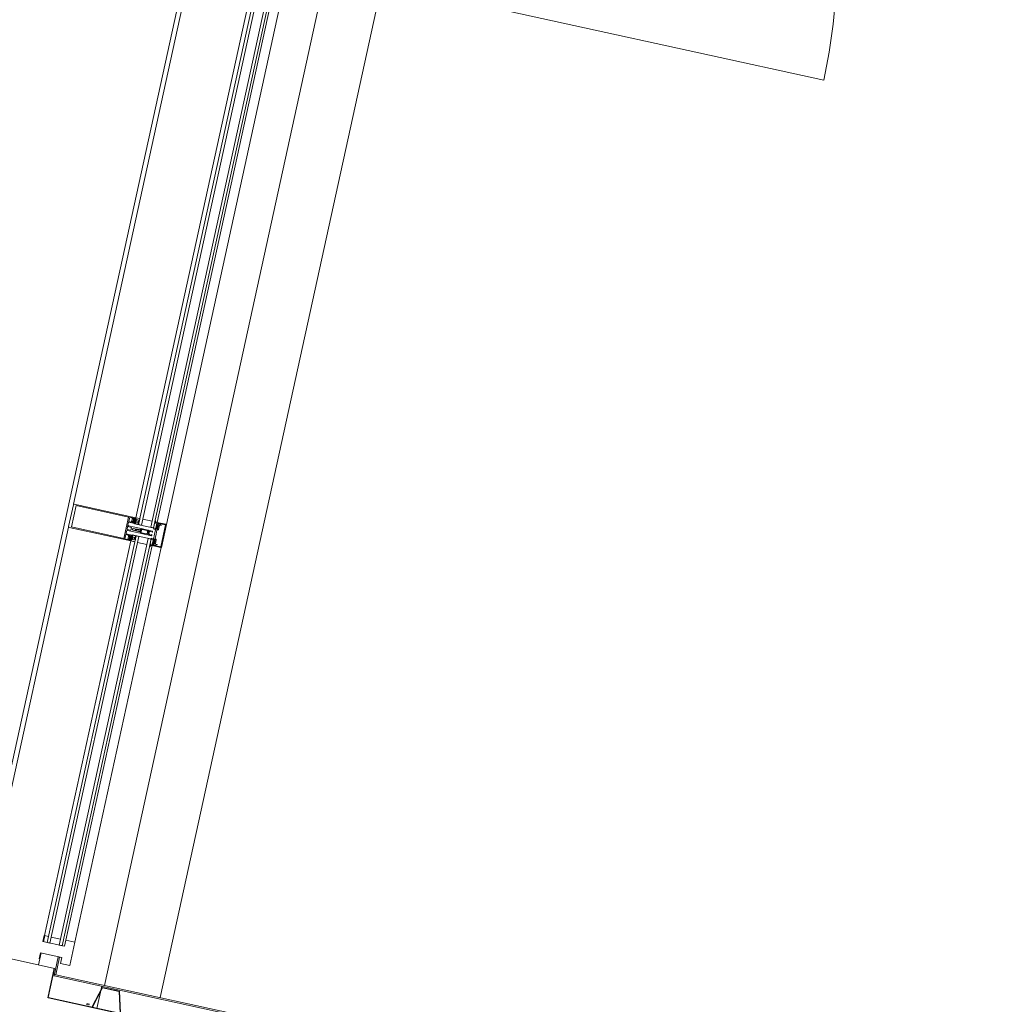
# Model space of a CAD drawing. Header units: metres. Extents: x 233012 to 233264, y 553571 to 554014.
# Tile 188 of 256: x 233198.76 to 233200.8, y 553822.24 to 553824.31. Entities that reach past the tile are written whole.
import ezdxf

# ---------------------------------------------------------------- set-up
doc = ezdxf.new("R2010")
doc.units = ezdxf.units.M
for name, color, linetype, lineweight in [('A-NL$1A_detailuitwerking', 252, 'Continuous', 5), ('A-NL$1B_3D-modellen_algemeen', 252, 'Continuous', 5), ('A-NL$1B_3D-modellen_algemeen-drsn', 252, 'Continuous', 5), ('A-NL20_wanden', 252, 'Continuous', 5), ('A-NL21_buitenwanden', 252, 'Continuous', 5), ('A-NL23_vloeraanzicht', 252, 'Continuous', 5), ('A-NL30_deursparing', 252, 'Continuous', 5), ('A-NL30_stijlen_dorpels-pui', 252, 'Continuous', 5), ('A-NL38_vlakvullingen-pui', 252, 'Continuous', 5)]:
    doc.layers.add(name, color=color, linetype=linetype, lineweight=lineweight)

# ---------------------------------------------------------------- blocks, each defined once
blk = doc.blocks.new('NLRS_21_CWP_dubbele beglazing_gen_mie - dubbele beglazing_gen-5945911-01_Situatie')
at = {"layer": 'A-NL38_vlakvullingen-pui'}
for p, q in [((0.4378, 0.032), (-0.4377, 0.032)), ((-0.4377, 0.032), (-0.4377, 0.026)), ((-0.4377, 0.026), (0.4378, 0.026)), ((0.4378, 0.026), (0.4378, 0.032)), ((0.4378, 0.006), (-0.4377, 0.006)), ((-0.4377, 0.006), (-0.4377, 0)), ((-0.4377, 0), (0.4378, 0)), ((0.4378, 0), (0.4378, 0.006))]:
    blk.add_line(p, q, dxfattribs=at)
blk = doc.blocks.new('Rectangular Mullion - NLRS_31_CWM_vliesgevelprofiel bxh 50x200_gen_mie-5945909-01_Situatie')
at = {"layer": 'A-NL30_stijlen_dorpels-pui'}
for p, q in [((233198.8637, 553823.2459), (233198.6821, 553822.416)), ((233198.9946, 553823.2173), (233198.813, 553822.3874)), ((233199.0395, 553823.2074), (233198.8579, 553822.3776)), ((233198.9948, 553823.2172), (233199.0034, 553823.2153)), ((233199.0092, 553823.2141), (233199.0288, 553823.2098)), ((233198.8774, 553822.3733), (233199.059, 553823.2032)), ((233198.8218, 553822.3855), (233198.8132, 553822.3874)), ((233198.8472, 553822.3799), (233198.8276, 553822.3842))]:
    blk.add_line(p, q, dxfattribs=at)
blk = doc.blocks.new('Rectangular Mullion - NLRS_31_CWM_vliesgevelprofiel bxh 50x200_gen_mie-2830258-01_Situatie')
at = {"layer": 'A-NL30_stijlen_dorpels-pui'}
for p, q in [((-0.05, 0.025), (-0.05, 0.005)), ((0, 0.025), (-0.05, 0.025)), ((0, 0.005), (0, 0.025)), ((-0.05, 0.005), (-0.037, 0.005)), ((-0.037, 0.005), (-0.037, -0.041)), ((-0.013, -0.041), (-0.013, 0.005)), ((-0.013, 0.005), (0, 0.005)), ((-0.037, -0.041), (-0.05, -0.041)), ((0, -0.041), (-0.013, -0.041))]:
    blk.add_line(p, q, dxfattribs=at)
blk = doc.blocks.new('NLRS_21_CWP_dubbele beglazing_gen_mie - dubbele beglazing_gen-2812561-01_Situatie')
at = {"layer": 'A-NL38_vlakvullingen-pui'}
for p, q in [((0.588, 0.032), (-0.588, 0.032)), ((-0.588, 0.032), (-0.588, 0.026)), ((-0.588, 0.026), (0.588, 0.026)), ((0.588, 0.026), (0.588, 0.032)), ((0.588, 0.006), (-0.588, 0.006)), ((-0.588, 0.006), (-0.588, 0)), ((-0.588, 0), (0.588, 0)), ((0.588, 0), (0.588, 0.006))]:
    blk.add_line(p, q, dxfattribs=at)
blk = doc.blocks.new('Rectangular Mullion - NLRS_31_CWM_vliesgevelprofiel bxh 50x200_gen_mie-2811811-01_Situatie')
at = {"layer": 'A-NL30_stijlen_dorpels-pui'}
for p, q in [((233199.8898, 553827.935), (233199.6439, 553826.8115)), ((233200.0207, 553827.9063), (233199.7748, 553826.7829)), ((233200.0656, 553827.8965), (233199.8198, 553826.7731)), ((233199.8393, 553826.7688), (233200.0851, 553827.8922)), ((233200.0209, 553827.9063), (233200.0294, 553827.9044)), ((233200.0353, 553827.9031), (233200.0548, 553827.8988)), ((233199.7836, 553826.781), (233199.775, 553826.7828)), ((233199.809, 553826.7754), (233199.7895, 553826.7797))]:
    blk.add_line(p, q, dxfattribs=at)
blk = doc.blocks.new('Rectangular Mullion - vliesgevelprofiel_gen_bxh200x50-V51-01_Situatie')
at = {"layer": 'A-NL30_stijlen_dorpels-pui'}
blk.add_hatch(color=256, dxfattribs=at).paths.add_polyline_path([(-0.025, 0.0408), (-0.0235, 0.0538), (-0.025, 0.1115)])
at = {"layer": 'A-NL$1A_detailuitwerking'}
for p, q in [((-0.025, 0.1735), (-0.025, 0.0408)), ((0.0235, 0.175), (-0.0235, 0.175)), ((-0.0229, 0.0561), (-0.0229, 0.1692)), ((-0.0229, 0.1692), (0.0229, 0.1692)), ((0.0229, 0.1692), (0.0229, 0.0561)), ((0.025, 0.0408), (0.025, 0.1735)), ((-0.0235, 0.0481), (-0.0235, 0.0538)), ((-0.0235, 0.0538), (-0.0141, 0.0538)), ((-0.0217, 0.0481), (-0.0235, 0.0481)), ((-0.0235, 0.0422), (-0.0235, 0.0449)), ((-0.0235, 0.0449), (-0.0141, 0.0449)), ((-0.0217, 0.0422), (-0.0235, 0.0422)), ((-0.0231, 0.0408), (-0.0217, 0.0422)), ((0.0229, 0.0561), (-0.0229, 0.0561)), ((-0.0229, 0.0469), (-0.0217, 0.0481)), ((-0.0218, 0.0445), (-0.0226, 0.0435)), ((-0.0212, 0.0472), (-0.0222, 0.0461)), ((-0.0212, 0.0417), (-0.0212, 0.0429)), ((-0.0207, 0.0434), (-0.0197, 0.0434)), ((-0.0171, 0.0475), (-0.0205, 0.0475)), ((-0.0176, 0.044), (-0.02, 0.044)), ((-0.0192, 0.0427), (-0.0198, 0.0412)), ((-0.0178, 0.0412), (-0.0184, 0.0427)), ((-0.0179, 0.0434), (-0.0169, 0.0434)), ((-0.0154, 0.0461), (-0.0164, 0.0472)), ((-0.0164, 0.0429), (-0.0164, 0.0417)), ((-0.0141, 0.0481), (-0.0159, 0.0481)), ((-0.0159, 0.0481), (-0.0147, 0.0469)), ((-0.0141, 0.0422), (-0.0159, 0.0422)), ((-0.0159, 0.0422), (-0.0145, 0.0408)), ((-0.015, 0.0435), (-0.0158, 0.0445)), ((-0.0141, 0.0538), (-0.0141, 0.0481)), ((-0.0141, 0.0449), (-0.0141, 0.0422)), ((-0.0126, 0.0413), (-0.0126, 0.0533)), ((-0.0121, 0.0538), (-0.0065, 0.0538)), ((-0.005, 0.0523), (-0.005, 0.0253)), ((-0.0032, 0.0459), (-0.0032, 0.0533)), ((-0.0027, 0.0538), (0.0027, 0.0538)), ((0.0027, 0.0454), (-0.0027, 0.0454)), ((-0.002, 0.0406), (-0.0009, 0.0426)), ((0.0009, 0.0426), (0.002, 0.0406)), ((0.0032, 0.0533), (0.0032, 0.0459)), ((0.005, 0.0253), (0.005, 0.0523)), ((0.0065, 0.0538), (0.0121, 0.0538)), ((0.0126, 0.0533), (0.0126, 0.0413)), ((0.0141, 0.0481), (0.0141, 0.0538)), ((0.0141, 0.0538), (0.0235, 0.0538)), ((0.0159, 0.0481), (0.0141, 0.0481)), ((0.0141, 0.0422), (0.0141, 0.0449)), ((0.0141, 0.0449), (0.0235, 0.0449)), ((0.0159, 0.0422), (0.0141, 0.0422)), ((0.0145, 0.0408), (0.0159, 0.0422)), ((0.0147, 0.0469), (0.0159, 0.0481)), ((0.0158, 0.0445), (0.015, 0.0435)), ((0.0164, 0.0472), (0.0154, 0.0461)), ((0.0164, 0.0417), (0.0164, 0.0429)), ((0.0169, 0.0434), (0.0179, 0.0434)), ((0.0205, 0.0475), (0.0171, 0.0475)), ((0.02, 0.044), (0.0176, 0.044)), ((0.0184, 0.0427), (0.0178, 0.0412)), ((0.0198, 0.0412), (0.0192, 0.0427)), ((0.0197, 0.0434), (0.0207, 0.0434)), ((0.0222, 0.0461), (0.0212, 0.0472)), ((0.0212, 0.0429), (0.0212, 0.0417)), ((0.0235, 0.0481), (0.0217, 0.0481)), ((0.0217, 0.0481), (0.0229, 0.0469)), ((0.0235, 0.0422), (0.0217, 0.0422)), ((0.0217, 0.0422), (0.0231, 0.0408)), ((0.0226, 0.0435), (0.0218, 0.0445)), ((0.0235, 0.0538), (0.0235, 0.0481)), ((0.0235, 0.0449), (0.0235, 0.0422)), ((-0.025, 0.0408), (-0.0231, 0.0408)), ((-0.0236, 0.0408), (-0.025, 0.0408)), ((-0.025, 0.0408), (-0.025, 0.0329)), ((-0.025, 0.0329), (-0.0245, 0.032)), ((-0.0245, 0.032), (-0.0197, 0.032)), ((-0.0229, 0.0401), (-0.0236, 0.0408)), ((-0.0219, 0.0408), (-0.023, 0.0408)), ((-0.0216, 0.0401), (-0.0229, 0.0401)), ((-0.0228, 0.0402), (-0.0214, 0.0401)), ((-0.0216, 0.0384), (-0.016, 0.0384)), ((-0.0216, 0.0349), (-0.0216, 0.0384)), ((-0.016, 0.0349), (-0.0216, 0.0349)), ((-0.0198, 0.0412), (-0.0207, 0.0412)), ((-0.0197, 0.032), (-0.0189, 0.0334)), ((-0.0169, 0.0412), (-0.0178, 0.0412)), ((-0.0157, 0.0331), (-0.017, 0.0336)), ((-0.0167, 0.0343), (-0.0143, 0.0332)), ((-0.0161, 0.0402), (-0.0147, 0.0402)), ((-0.016, 0.0384), (-0.016, 0.0349)), ((-0.0146, 0.0389), (-0.0158, 0.0401)), ((-0.0126, 0.0408), (-0.0157, 0.0408)), ((-0.0135, 0.0329), (-0.0157, 0.0331)), ((-0.0145, 0.0408), (-0.0131, 0.0408)), ((-0.0143, 0.0332), (-0.0126, 0.0332)), ((-0.0137, 0.032), (-0.0129, 0.032)), ((-0.0126, 0.0332), (-0.0126, 0.0408)), ((-0.0034, 0.0248), (-0.005, 0.0248)), ((-0.005, 0.0248), (-0.005, 0.0107)), ((-0.0045, 0.0248), (-0.0035, 0.0248)), ((-0.0035, 0.0119), (-0.0035, 0.0228)), ((-0.003, 0.0233), (-0.0017, 0.0233)), ((-0.0025, 0.0267), (-0.002, 0.0283)), ((-0.0025, 0.0258), (-0.0025, 0.0267)), ((-0.002, 0.0283), (-0.002, 0.0406)), ((-0.0009, 0.0363), (-0.0019, 0.0346)), ((-0.0017, 0.0233), (-0.0005, 0.024)), ((-0.0013, 0.0338), (-0.0004, 0.0354)), ((0.0004, 0.0353), (0.0013, 0.0338)), ((0.0005, 0.024), (0.0017, 0.0233)), ((0.0019, 0.0346), (0.0009, 0.0363)), ((0.0017, 0.0233), (0.003, 0.0233)), ((0.002, 0.0406), (0.002, 0.0283)), ((0.002, 0.0283), (0.0025, 0.0267)), ((0.0025, 0.0267), (0.0025, 0.0258)), ((0.005, 0.0248), (0.0034, 0.0248)), ((0.0035, 0.0248), (0.0045, 0.0248)), ((0.0035, 0.0228), (0.0035, 0.0119)), ((0.005, 0.0107), (0.005, 0.0248)), ((0.0157, 0.0408), (0.0126, 0.0408)), ((0.0126, 0.0408), (0.0126, 0.0332)), ((0.0126, 0.0332), (0.0143, 0.0332)), ((0.0129, 0.032), (0.0137, 0.032)), ((0.0131, 0.0408), (0.0145, 0.0408)), ((0.0157, 0.0331), (0.0135, 0.0329)), ((0.0143, 0.0332), (0.0167, 0.0343)), ((0.0158, 0.0401), (0.0146, 0.0389)), ((0.0147, 0.0402), (0.0161, 0.0402)), ((0.017, 0.0336), (0.0157, 0.0331)), ((0.016, 0.0349), (0.016, 0.0384)), ((0.016, 0.0384), (0.0216, 0.0384)), ((0.0216, 0.0349), (0.016, 0.0349)), ((0.0178, 0.0412), (0.0169, 0.0412)), ((0.0189, 0.0334), (0.0197, 0.032)), ((0.0197, 0.032), (0.0245, 0.032)), ((0.0207, 0.0412), (0.0198, 0.0412)), ((0.0214, 0.0401), (0.0228, 0.0402)), ((0.0229, 0.0401), (0.0216, 0.0401)), ((0.0216, 0.0384), (0.0216, 0.0349)), ((0.023, 0.0408), (0.0219, 0.0408)), ((0.0236, 0.0408), (0.0229, 0.0401)), ((0.0231, 0.0408), (0.025, 0.0408)), ((0.025, 0.0408), (0.0236, 0.0408)), ((0.0245, 0.032), (0.025, 0.0329)), ((0.025, 0.0329), (0.025, 0.0408)), ((-0.0217, 0), (-0.0227, -0.0018)), ((-0.0105, 0), (-0.0217, 0)), ((-0.0099, -0.0011), (-0.0105, 0)), ((-0.0037, 0.0075), (-0.005, 0.0069)), ((-0.005, 0.0069), (-0.005, 0.0011)), ((-0.0048, 0.0098), (-0.0037, 0.0075)), ((-0.0037, 0.0011), (-0.0037, 0.0047)), ((-0.0027, 0.0011), (-0.0037, 0.0011)), ((-0.0026, 0.0119), (-0.0035, 0.0119)), ((-0.0034, 0.0055), (-0.0007, 0.0082)), ((-0.0026, 0.0096), (-0.0026, 0.0119)), ((-0.0011, 0.0099), (-0.0017, 0.0092)), ((0.0007, 0.0082), (0.0034, 0.0055)), ((0.0017, 0.0092), (0.0011, 0.0099)), ((0.0035, 0.0119), (0.0026, 0.0119)), ((0.0026, 0.0119), (0.0026, 0.0096)), ((0.0037, 0.0011), (0.0027, 0.0011)), ((0.0037, 0.0075), (0.0048, 0.0098)), ((0.005, 0.0069), (0.0037, 0.0075)), ((0.0037, 0.0047), (0.0037, 0.0011)), ((0.005, 0.0011), (0.005, 0.0069)), ((0.0105, 0), (0.0099, -0.0011)), ((0.0217, 0), (0.0105, 0)), ((0.0227, -0.0018), (0.0217, 0)), ((-0.0239, -0.005), (-0.025, -0.005)), ((-0.025, -0.005), (-0.025, -0.0235)), ((-0.0249, -0.0027), (-0.0248, -0.0045)), ((-0.0248, -0.0045), (-0.0193, -0.0045)), ((-0.0227, -0.0086), (-0.0239, -0.005)), ((-0.0237, -0.0122), (-0.0234, -0.0111)), ((-0.0237, -0.0235), (-0.0237, -0.0122)), ((-0.0203, -0.005), (-0.0235, -0.005)), ((-0.0235, -0.005), (-0.0225, -0.0088)), ((-0.0207, -0.008), (-0.0207, -0.0064)), ((-0.0207, -0.0064), (-0.0195, -0.0064)), ((-0.0205, -0.0144), (-0.0205, -0.0115)), ((-0.0195, -0.0055), (-0.0203, -0.005)), ((-0.02, -0.011), (-0.0108, -0.011)), ((-0.0194, -0.0062), (-0.0199, -0.0068)), ((-0.0199, -0.0068), (-0.0194, -0.0076)), ((-0.0113, -0.009), (-0.0197, -0.009)), ((-0.0195, -0.0064), (-0.0195, -0.0055)), ((-0.0185, -0.0064), (-0.0185, -0.0048)), ((-0.0185, -0.0048), (-0.0172, -0.0048)), ((-0.0163, -0.0064), (-0.0185, -0.0064)), ((-0.018, -0.0071), (-0.0142, -0.0071)), ((-0.0172, -0.0048), (-0.0163, -0.0064)), ((-0.0159, -0.0064), (-0.015, -0.0048)), ((-0.0137, -0.0064), (-0.0159, -0.0064)), ((-0.015, -0.0048), (-0.0137, -0.0048)), ((-0.0137, -0.0048), (-0.0137, -0.0064)), ((-0.0129, -0.0045), (-0.0099, -0.0045)), ((-0.0123, -0.0068), (-0.0128, -0.0062)), ((-0.0128, -0.0076), (-0.0123, -0.0068)), ((-0.0117, -0.005), (-0.0125, -0.0055)), ((-0.0125, -0.0055), (-0.0125, -0.0064)), ((-0.0125, -0.0064), (-0.0113, -0.0064)), ((0, -0.005), (-0.0117, -0.005)), ((-0.0113, -0.0064), (-0.0113, -0.009)), ((-0.0099, -0.0045), (-0.0099, -0.0011)), ((-0.0098, -0.01), (-0.0098, -0.0091)), ((-0.0088, -0.0081), (0, -0.0081)), ((0.0117, -0.005), (0, -0.005)), ((0, -0.0081), (0.0088, -0.0081)), ((0.0098, -0.0091), (0.0098, -0.01)), ((0.0099, -0.0011), (0.0099, -0.0045)), ((0.0099, -0.0045), (0.0129, -0.0045)), ((0.0108, -0.011), (0.02, -0.011)), ((0.0113, -0.009), (0.0113, -0.0064)), ((0.0113, -0.0064), (0.0125, -0.0064)), ((0.0197, -0.009), (0.0113, -0.009)), ((0.0125, -0.0055), (0.0117, -0.005)), ((0.0128, -0.0062), (0.0123, -0.0068)), ((0.0123, -0.0068), (0.0128, -0.0076)), ((0.0125, -0.0064), (0.0125, -0.0055)), ((0.0137, -0.0064), (0.0137, -0.0048)), ((0.0137, -0.0048), (0.015, -0.0048)), ((0.0159, -0.0064), (0.0137, -0.0064)), ((0.0142, -0.0071), (0.018, -0.0071)), ((0.015, -0.0048), (0.0159, -0.0064)), ((0.0163, -0.0064), (0.0172, -0.0048)), ((0.0185, -0.0064), (0.0163, -0.0064)), ((0.0172, -0.0048), (0.0185, -0.0048)), ((0.0185, -0.0048), (0.0185, -0.0064)), ((0.0193, -0.0045), (0.0248, -0.0045)), ((0.0199, -0.0068), (0.0194, -0.0062)), ((0.0194, -0.0076), (0.0199, -0.0068)), ((0.0203, -0.005), (0.0195, -0.0055)), ((0.0195, -0.0055), (0.0195, -0.0064)), ((0.0195, -0.0064), (0.0207, -0.0064)), ((0.0235, -0.005), (0.0203, -0.005)), ((0.0205, -0.0115), (0.0205, -0.0144)), ((0.0207, -0.0064), (0.0207, -0.008)), ((0.0225, -0.0088), (0.0235, -0.005)), ((0.0239, -0.005), (0.0227, -0.0086)), ((0.0234, -0.0111), (0.0237, -0.0122)), ((0.0237, -0.0122), (0.0237, -0.0235)), ((0.025, -0.005), (0.0239, -0.005)), ((0.0248, -0.0045), (0.0249, -0.0027)), ((0.025, -0.0235), (0.025, -0.005)), ((0.0237, -0.0235), (-0.0237, -0.0235)), ((-0.0235, -0.025), (0.0235, -0.025))]:
    blk.add_line(p, q, dxfattribs=at)
for centre, radius, start, end in [((0.0479, 0.0302), 0.05, 178.5827, 184.3141), ((0.0479, 0.0302), 0.0494, 175.7977, 184.735), ((-0.0479, 0.0302), 0.0494, 355.265, 4.2023), ((-0.0479, 0.0302), 0.05, 1.4173, 5.0304), ((-0.0479, 0.0302), 0.05, 355.6859, 1.4173), ((-0.0405, -0.0208), 0.02, 18.18, 31.3119)]:
    blk.add_arc(centre, radius, start, end, dxfattribs=at)
for centre, major_axis, start_param, end_param in [((-0.0235, 0.1735), (0, 0.0015), 0, 1.570797), ((0.0235, 0.1735), (-0.00134, 0.00068), 3.610616, 5.181413), ((-0.0226, 0.0465), (0.00015, 0.000477), 1.089743, 4.231336), ((-0.0218, 0.0434), (-0.00042, 0.000656), 0.855684, 2.323661), ((-0.019, 0.0419), (-0.0029, 0.00121), 0.143822, 0.749382), ((-0.0212, 0.044), (0.00074, 0.000305), 0.481671, 2.052467), ((-0.0205, 0.0465), (-0.000747, 0.000665), 5.439233, 6.224631), ((-0.0207, 0.0429), (0.000191, 0.000462), 0.392699, 1.963495), ((-0.0207, 0.0417), (0, 0.0005), 1.570796, 3.141593), ((-0.0198, 0.0449), (0.000871, 0.000312), 3.119136, 4.159926), ((-0.0197, 0.0429), (0.00029, 0.000418), 4.931333, 6.889198), ((-0.0179, 0.0429), (0, 0.000509), 0, 1.957866), ((-0.0178, 0.0449), (0.000078, 0.000922), 3.434707, 4.475497), ((-0.0171, 0.0465), (0.000949, 0.000316), 0.463648, 1.249046), ((-0.0164, 0.044), (-0.000794, 0.000098), 3.979138, 5.533029), ((-0.0169, 0.0429), (0.000178, 0.000467), 5.07571, 6.646506), ((-0.0169, 0.0417), (0.000224, 0.000447), 3.60524, 5.176037), ((-0.0186, 0.0419), (-0.00309, 0.00055), 2.965091, 3.571207), ((-0.0158, 0.0434), (-0.000096, 0.000774), 3.265663, 4.733634), ((-0.015, 0.0465), (0.000009, 0.0005), 2.374704, 5.516297), ((-0.0121, 0.0533), (0.000438, 0.000241), 1.068763, 2.639559), ((-0.0065, 0.0523), (0.00106, 0.00106), 5.497787, 7.068583), ((-0.0027, 0.0533), (0.000417, 0.000275), 0.987844, 2.55864), ((-0.0027, 0.0459), (-0.000101, 0.00049), 1.36835, 2.939147), ((0, 0.0421), (-0.001, 0.00003), 3.695167, 5.789562), ((0.0027, 0.0533), (0.000479, 0.000145), 5.989184, 7.55998), ((0.0027, 0.0459), (0.000069, 0.000495), 3.280743, 4.851539), ((0.0065, 0.0523), (0.00145, 0.00038), 1.314602, 2.885398), ((0.0121, 0.0533), (0.0005, 0.000018), 6.247532, 7.818328), ((0.015, 0.0465), (-0.00008, 0.000494), 0.624523, 3.766116), ((0.0158, 0.0434), (-0.000361, 0.000691), 0.944564, 2.412535), ((0.0186, 0.0419), (-0.00309, 0.00057), 6.211958, 6.818073), ((0.0164, 0.044), (-0.0008, 0.000022), 4.041581, 5.595472), ((0.0171, 0.0465), (0.000973, 0.00023), 1.338972, 2.124371), ((0.0169, 0.0429), (-0.000077, 0.000494), 6.128334, 7.69913), ((0.0169, 0.0417), (0.000224, 0.000447), 2.034444, 3.60524), ((0.0178, 0.0449), (0.000925, 0.000023), 3.437778, 4.478568), ((0.0179, 0.0429), (0.000463, 0.00021), 5.470133, 7.427998), ((0.0197, 0.0429), (0.000384, 0.000334), 0.854261, 2.812127), ((0.0198, 0.0449), (-0.000787, 0.000486), 2.332935, 3.373724), ((0.0205, 0.0465), (-0.00099, 0.000139), 4.066141, 4.851539), ((0.0212, 0.044), (-0.000777, 0.000191), 4.080745, 5.651541), ((0.0207, 0.0429), (-0.000236, 0.000441), 4.220992, 5.791788), ((0.0207, 0.0417), (-0.000199, 0.000459), 2.73277, 4.303566), ((0.019, 0.0419), (-0.00313, 0.00029), 2.882626, 3.488186), ((0.0218, 0.0434), (-0.000764, 0.000153), 2.016696, 3.484673), ((0.0226, 0.0465), (-0.000218, 0.00045), 1.904941, 5.046534), ((-0.0228, 0.0405), (-0.000272, 0.000187), 5.926495, 8.415104), ((-0.0187, 0.0434), (-0.00275, 0.00338), 1.737235, 3.180711), ((-0.0188, 0.0437), (0.00421, 0.00128), 3.790712, 5.063531), ((-0.0137, 0.0427), (-0.0037, 0.01), 2.275457, 2.785703), ((-0.0168, 0.034), (0.000208, 0.000281), 0.218792, 3.289317), ((-0.0147, 0.0395), (0.000532, 0.000373), 4.187828, 7.242969), ((-0.0134, 0.0323), (0.000476, 0.000365), 5.105496, 7.288456), ((-0.0131, 0.0413), (0.000491, 0.000095), 4.522136, 6.092932), ((-0.0045, 0.0253), (-0.000073, 0.000495), 1.425068, 2.995864), ((-0.0035, 0.0258), (-0.000759, 0.000651), 2.27987, 3.850666), ((-0.003, 0.0228), (0.000094, 0.000491), 0.190253, 1.761049), ((-0.0034, 0.0263), (0.00085, 0.00123), 3.746317, 5.392409), ((0.0479, 0.0302), (0.0263, 0.0425), 2.037369, 2.10043), ((0, 0.0261), (-0.000916, 0.000916), 0.784951, 2.35613), ((0, 0.0358), (-0.000551, 0.000835), 4.652438, 6.72012), ((0, 0.0231), (0.00026, 0.000968), 6.024039, 7.050589), ((0, 0.0351), (0.000492, 0.000091), 0.340637, 2.397257), ((0, 0.0261), (0.000916, 0.000916), 3.926865, 5.498043), ((0.0034, 0.0263), (0.00106, 0.00106), 2.280898, 3.926991), ((0.0035, 0.0258), (0.000894, 0.000447), 2.677945, 4.248741), ((0.003, 0.0228), (0.000094, 0.000491), 4.902642, 6.473438), ((0.0045, 0.0253), (0.000491, 0.000095), 4.522136, 6.092932), ((0.0131, 0.0413), (0.000045, 0.000498), 1.660723, 3.231519), ((0.0134, 0.0323), (-0.000526, 0.000289), 5.127272, 7.310232), ((0.0137, 0.0427), (0.00589, 0.00893), 3.724545, 4.234792), ((0.0147, 0.0395), (0.000479, 0.000439), 0.828624, 3.883765), ((0.0187, 0.0434), (0.00408, 0.00154), 3.629782, 5.073258), ((0.0188, 0.0437), (-0.00406, 0.00169), 1.318109, 2.590928), ((0.0168, 0.034), (0.000051, 0.000346), 3.778279, 6.848805), ((0.0228, 0.0405), (0.000011, 0.00033), 3.214304, 5.702913), ((-0.003, 0.0107), (-0.00168, 0.00109), 0.576286, 1.012179), ((-0.004, 0.0011), (-0.000851, 0.000526), 0.553574, 2.300346), ((-0.0037, 0.0011), (-0.000689, 0.000725), 2.206027, 3.952898), ((-0.0027, 0.0047), (0.000973, 0.00023), 2.124361, 2.909769), ((-0.0021, 0.0096), (-0.000133, 0.000482), 1.269335, 3.656781), ((0, 0.0089), (-0.00064, 0.00136), 5.844841, 6.63087), ((0, 0.0075), (-0.000995, 0.000098), 4.810157, 5.59648), ((0, 0.0089), (0.00106, 0.00106), 0, 0.786029), ((0, 0.0075), (-0.0009, 0.000435), 4.377786, 5.16411), ((0.0021, 0.0096), (0.000017, 0.0005), 2.390403, 4.777849), ((0.0037, 0.0011), (0.000954, 0.000301), 2.836182, 4.583053), ((0.0027, 0.0047), (-0.000433, 0.000901), 4.264357, 5.049764), ((0.004, 0.0011), (-0.000238, 0.000971), 2.725757, 4.472529), ((0.003, 0.0107), (0.00136, 0.00146), 5.026291, 5.462185), ((-0.0275, -0.0005), (-0.000179, 0.000356), 5.816041, 8.699377), ((-0.0289, -0.0059), (0.0019, 0.00472), 5.774591, 6.407606), ((-0.0279, -0.0064), (-0.0034, 0.00526), 4.937872, 5.648125), ((-0.0232, -0.0016), (-0.00002, 0.0005), 2.315222, 4.147817), ((-0.0213, -0.0106), (-0.00021, 0.00212), 0.853429, 1.671043), ((-0.0229, -0.0101), (-0.000186, 0.000572), 6.098445, 8.08587), ((-0.0234, -0.0088), (0.000392, 0.00058), 4.259893, 5.620941), ((-0.0231, -0.0089), (-0.000567, 0.000163), 2.039914, 3.694817), ((-0.021, -0.0144), (0.000426, 0.000262), 2.907544, 5.731836), ((-0.0197, -0.008), (-0.000984, 0.000175), 0.176495, 1.747291), ((-0.02, -0.0115), (-0.000109, 0.000487), 6.059964, 7.63516), ((-0.0136, -0.0055), (-0.00565, 0.00119), 0.037592, 0.33537), ((-0.0188, -0.0071), (0.000752, 0.000274), 3.490658, 5.934119), ((-0.0134, -0.0071), (-0.000545, 0.000585), 0.821052, 3.264513), ((-0.0186, -0.0055), (-0.0054, 0.00202), 3.371602, 3.66938), ((-0.0108, -0.01), (0.00099, 0.000135), 4.576916, 6.147712), ((-0.0088, -0.0091), (0.00016, 0.000986), 0.160875, 1.731672), ((0.0088, -0.0091), (0.000994, 0.000098), 6.184488, 7.755284), ((0.0108, -0.01), (0.000828, 0.00056), 2.546448, 4.117244), ((0.0186, -0.0055), (0.00385, 0.0043), 2.132148, 2.429925), ((0.0134, -0.0071), (-0.000725, 0.000338), 1.134464, 3.577925), ((0.0188, -0.0071), (-0.000545, 0.000585), 0.821052, 3.264513), ((0.0136, -0.0055), (-0.00521, 0.00247), 3.45679, 3.754568), ((0.0197, -0.008), (-0.000792, 0.000609), 2.225893, 3.79669), ((0.02, -0.0115), (0.00025, 0.000432), 5.234915, 6.81011), ((0.021, -0.0144), (0.000465, 0.000184), 2.765017, 5.589309), ((0.0405, -0.0208), (0.0079, 0.0184), 1.429922, 1.659117), ((0.0231, -0.0089), (0.000351, 0.000474), 1.933959, 3.588861), ((0.0234, -0.0088), (-0.000694, 0.000089), 6.096728, 7.458055), ((0.0232, -0.0016), (0.000115, 0.000487), 2.326219, 4.158815), ((0.0213, -0.0106), (0.00163, 0.00137), 5.381461, 6.199018), ((0.0229, -0.0101), (-0.000427, 0.000424), 3.377916, 5.36534), ((0.0279, -0.0064), (0.006, 0.00179), 1.341626, 2.05188), ((0.0289, -0.0059), (0.00507, 0.00044), 1.742832, 2.375847), ((0.0275, -0.0005), (-0.000114, 0.000382), 3.109846, 5.993182), ((-0.0235, -0.0235), (-0.0013, 0.00074), 0.515188, 2.085985), ((0.0235, -0.0235), (-0.00046, 0.00143), 2.831899, 4.400972)]:
    blk.add_ellipse(centre, major_axis=major_axis, ratio=1, start_param=start_param, end_param=end_param, dxfattribs=at)
blk = doc.blocks.new('Rectangular Mullion - NLRS_31_CWM_vliesgevelprofiel bxh 50x200_gen_mie-V57-01_Situatie')
at = {"layer": 'A-NL30_stijlen_dorpels-pui'}
for p, q in [((-0.025, 0.025), (0.025, 0.025)), ((-0.025, 0.005), (-0.025, 0.025)), ((0.025, 0.025), (0.025, 0.005)), ((-0.012, 0.005), (-0.025, 0.005)), ((-0.012, -0.041), (-0.012, 0.005)), ((0.025, 0.005), (0.012, 0.005)), ((0.012, 0.005), (0.012, -0.041)), ((-0.025, -0.041), (-0.012, -0.041)), ((0.012, -0.041), (0.025, -0.041))]:
    blk.add_line(p, q, dxfattribs=at)
blk = doc.blocks.new('NLRS_31_DO_CWP_aluminium dubbele deur buitendraaiend_gen_mie - gen-3503569-01_Situatie')
at = {"layer": 'A-NL30_deursparing'}
blk.add_line((-1.1665, -0.009), (-1.1665, -1.1755), dxfattribs=at)
blk.add_arc((-1.1665, -0.009), 1.1665, 270, 360, dxfattribs=at)
blk = doc.blocks.new('NLRS_41_GM_WPB_betondorpel_gen_mie - betondorpel_generiek_bxh 170x75-5189567-01_Situatie')
at = {"layer": 'A-NL$1B_3D-modellen_algemeen'}
for p, q in [((3.35, 0.17), (-3.35, 0.17)), ((3.35, 0.065), (3.35, 0.059)), ((2.3885, 0.025), (2.375, 0.025)), ((2.425, 0.025), (2.412, 0.025)), ((3.288, 0.025), (3.2745, 0.025)), ((3.3375, 0.025), (3.3115, 0.025)), ((3.325, -0.12), (-3.35, -0.12))]:
    blk.add_line(p, q, dxfattribs=at)
blk = doc.blocks.new('NLRS_21_GM_alu_composietpaneel_gen_mie - 1000-5672808-01_Situatie')
at = {"layer": 'A-NL$1A_detailuitwerking'}
for p, q in [((-0.0456, 2.423), (-0.0476, 2.423)), ((-0.05, 2.4097), (-0.006, 2.3978)), ((-0.005, 2.3986), (-0.049, 2.4105)), ((-0.0456, 2.4215), (-0.0476, 2.4215)), ((-0.0456, 2.4185), (-0.0476, 2.4185)), ((-0.0454, 2.4223), (-0.0454, 2.4177)), ((-0.006, 2.3978), (-0.006, 2.3622)), ((-0.005, 2.3614), (-0.005, 2.3986)), ((-0.006, 2.3622), (-0.05, 2.3503)), ((-0.049, 2.3495), (-0.005, 2.3614))]:
    blk.add_line(p, q, dxfattribs=at)
for centre, major_axis, start_param, end_param in [((-0.0471, 2.4223), (-0.00049, 0.00163), 3.963096, 4.876604), ((-0.052, 2.42), (0.00644, 0.00135), 5.845772, 6.306916), ((-0.0471, 2.4177), (-0.00088, 0.00145), 3.712861, 4.626368)]:
    blk.add_ellipse(centre, major_axis=major_axis, ratio=1, start_param=start_param, end_param=end_param, dxfattribs=at)
at = {"layer": 'A-NL$1B_3D-modellen_algemeen-drsn'}
for p, q in [((0.038, 2.503), (-0.003, 2.503)), ((0, 2.5), (0.038, 2.5)), ((0.038, 2.5), (0.038, 2.503))]:
    blk.add_line(p, q, dxfattribs=at)
blk = doc.blocks.new('NLRS_21_GM_alu_composietpaneel_gen_mie - 1000-V949-01_Situatie')
at = {"layer": 'A-NL$1A_detailuitwerking'}
for p, q in [((-0.0456, 2.423), (-0.0476, 2.423)), ((-0.05, 2.4097), (-0.006, 2.3978)), ((-0.005, 2.3986), (-0.049, 2.4105)), ((-0.0456, 2.4215), (-0.0476, 2.4215)), ((-0.0456, 2.4185), (-0.0476, 2.4185)), ((-0.0454, 2.4223), (-0.0454, 2.4177)), ((-0.006, 2.3978), (-0.006, 2.3622)), ((-0.005, 2.3614), (-0.005, 2.3986)), ((-0.006, 2.3622), (-0.05, 2.3503)), ((-0.049, 2.3495), (-0.005, 2.3614))]:
    blk.add_line(p, q, dxfattribs=at)
for centre, major_axis, start_param, end_param in [((-0.0471, 2.4223), (-0.00049, 0.00163), 3.963096, 4.876604), ((-0.052, 2.42), (0.00644, 0.00135), 5.845772, 6.306916), ((-0.0471, 2.4177), (-0.00088, 0.00145), 3.712861, 4.626368)]:
    blk.add_ellipse(centre, major_axis=major_axis, ratio=1, start_param=start_param, end_param=end_param, dxfattribs=at)
at = {"layer": 'A-NL$1B_3D-modellen_algemeen'}
for p, q in [((0.038, 2.503), (-0.003, 2.503)), ((-0.003, 2.503), (-0.003, 0.003)), ((-0.003, 2.503), (0.038, 2.503)), ((0, 0.002), (0, 2.5)), ((0, 2.5), (0.038, 2.5)), ((0.038, 2.5), (0, 2.5)), ((0.038, 2.5), (0.038, 2.503)), ((0.038, 2.503), (0.038, 2.5))]:
    blk.add_line(p, q, dxfattribs=at)

msp = doc.modelspace()

# ---------------------------------------------------------------- linework, layer by layer
at = {"layer": 'A-NL20_wanden'}
for p, q in [((233198.8337, 553822.3184), (233198.8201, 553822.2563)), ((233198.8211, 553822.2561), (233200.9751, 553821.7848))]:
    msp.add_line(p, q, dxfattribs=at)
at = {"layer": 'A-NL21_buitenwanden'}
for p, q in [((233198.8347, 553822.3182), (233198.737, 553822.3395)), ((233198.8213, 553822.2571), (233198.8347, 553822.3182)), ((233201.0721, 553821.7646), (233198.8213, 553822.2571))]:
    msp.add_line(p, q, dxfattribs=at)
at = {"layer": 'A-NL23_vloeraanzicht'}
for p, q in [((233199.0567, 553822.2568), (233200.4889, 553828.8019)), ((233198.9237, 553822.2337), (233198.9339, 553822.2806))]:
    msp.add_line(p, q, dxfattribs=at)

# ---------------------------------------------------------------- block references
at = {"layer": 'A-NL$1B_3D-modellen_algemeen'}
for name, p, rotation in [('NLRS_41_GM_WPB_betondorpel_gen_mie - betondorpel_generiek_bxh 170x75-5189567-01_Situatie', (233199.4895, 553825.5913), 257.6567290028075), ('NLRS_21_GM_alu_composietpaneel_gen_mie - 1000-5672808-01_Situatie', (233201.2791, 553821.7705), 77.6567290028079), ('NLRS_21_GM_alu_composietpaneel_gen_mie - 1000-V949-01_Situatie', (233201.2791, 553821.7705), 77.6567290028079)]:
    msp.add_blockref(name, p, dxfattribs=dict(at, rotation=rotation))
at = {"layer": 'A-NL30_deursparing', "rotation": 77.65672900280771}
msp.add_blockref('NLRS_31_DO_CWP_aluminium dubbele deur buitendraaiend_gen_mie - gen-3503569-01_Situatie', (233199.553, 553825.5774), dxfattribs=at)
at = {"layer": 'A-NL30_stijlen_dorpels-pui'}
for name, p in [('Rectangular Mullion - NLRS_31_CWM_vliesgevelprofiel bxh 50x200_gen_mie-2811811-01_Situatie', (-0.7696, -3.5168)), ('Rectangular Mullion - NLRS_31_CWM_vliesgevelprofiel bxh 50x200_gen_mie-5945909-01_Situatie', (0, 0))]:
    msp.add_blockref(name, p, dxfattribs=at)
for name, p, rotation in [('Rectangular Mullion - vliesgevelprofiel_gen_bxh200x50-V51-01_Situatie', (233199.04, 553823.2329), 77.65672900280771), ('Rectangular Mullion - NLRS_31_CWM_vliesgevelprofiel bxh 50x200_gen_mie-2830258-01_Situatie', (233198.8423, 553822.3298), 257.6567290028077)]:
    msp.add_blockref(name, p, dxfattribs=dict(at, rotation=rotation))
at = {"layer": 'A-NL30_stijlen_dorpels-pui', "extrusion": (0, 0, -1), "rotation": 102.3432709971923}
msp.add_blockref('Rectangular Mullion - NLRS_31_CWM_vliesgevelprofiel bxh 50x200_gen_mie-V57-01_Situatie', (-233199.04, 553823.2329), dxfattribs=at)
at = {"layer": 'A-NL38_vlakvullingen-pui', "rotation": 77.65672900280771}
for name, p in [('NLRS_21_CWP_dubbele beglazing_gen_mie - dubbele beglazing_gen-2812561-01_Situatie', (233199.1682, 553823.8191)), ('NLRS_21_CWP_dubbele beglazing_gen_mie - dubbele beglazing_gen-5945911-01_Situatie', (233198.9438, 553822.7936))]:
    msp.add_blockref(name, p, dxfattribs=at)

doc.saveas('drawing.dxf')
